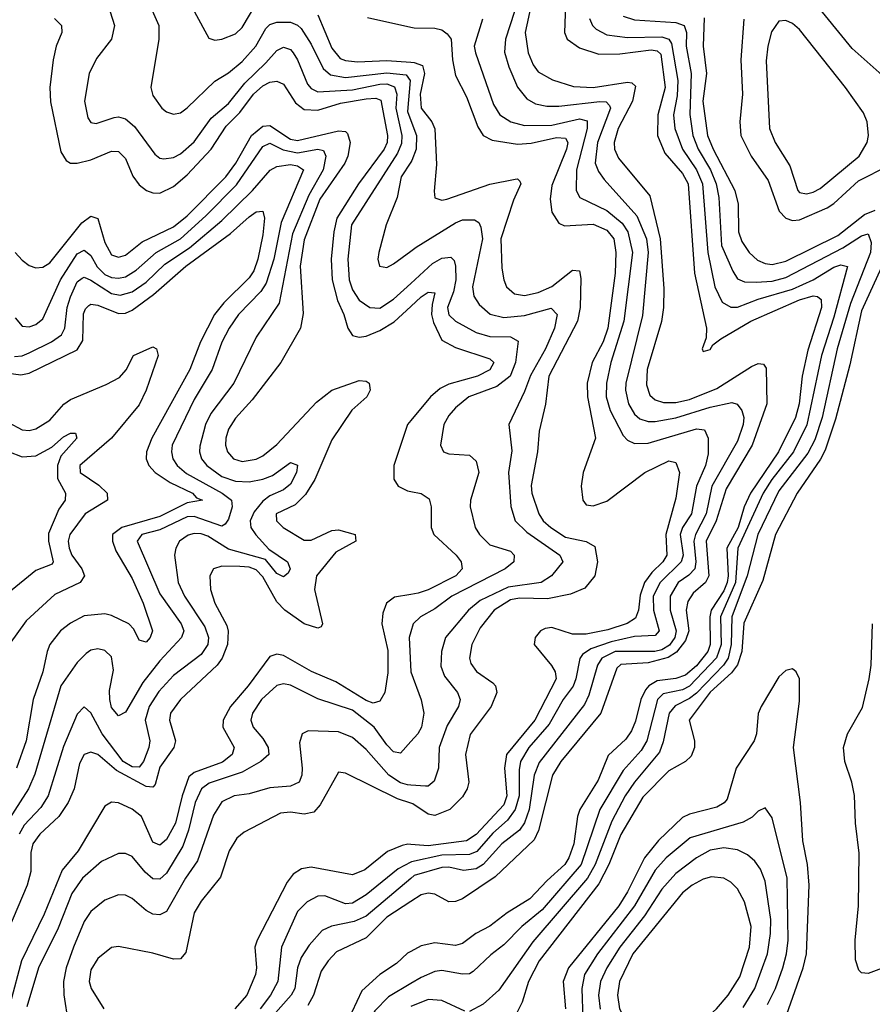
# Model space of a CAD drawing. Header units: inches. Extents: x 884549 to 1028252, y 526810 to 653624.
# Tile 91 of 256: x 958863 to 961342, y 541164 to 544027. Entities that reach past the tile are written whole.
import ezdxf

# ---------------------------------------------------------------- set-up
doc = ezdxf.new("R2010")
doc.units = ezdxf.units.IN
doc.header["$MEASUREMENT"] = 0
doc.layers.add('A9554', color=7, linetype='Continuous')
doc.layers.add('A9564', color=7, linetype='Continuous')

msp = doc.modelspace()

# ---------------------------------------------------------------- linework, layer by layer
at = {"layer": 'A9554', "color": 5}
for points, elevation in [([(959231.3, 544091.3), (959266.8, 544010), (959267.1, 543970), (959243.7, 543830), (959250, 543806), (959276.1, 543770), (959290, 543758.8), (959310, 543751.9), (959330, 543756.3), (959350, 543770.2), (959430, 543847.8), (959470, 543872.3), (959510, 543905), (959548.9, 543950), (959578.5, 544001.5), (959590, 544012.5), (959610, 544019.7), (959650, 544019.5), (959670, 544011.1), (959680.9, 544000.9), (959710, 543955.7), (959744.9, 543884.9), (959766.1, 543866.1), (959810, 543859.1), (959930, 543872.1), (959986.2, 543866.2), (959998, 543850), (959990, 543760.3), (960000, 543733.7)], 2360), ([(959370.8, 544050), (959413.1, 543973.1), (959430, 543967.1), (959450, 543970.2), (959490, 543985.4), (959510, 544004.6), (959549.1, 544070.9)], 2380), ([(959126, 544050), (959138.4, 544010), (959129.5, 543970.5), (959085.8, 543914.2), (959065, 543870), (959050.9, 543790), (959061.1, 543741.1), (959070, 543727.9), (959085.4, 543725.4), (959137.1, 543742.9), (959150, 543744.7), (959170, 543739), (959196.2, 543716.2), (959255.6, 543635.6), (959270, 543624.6), (959282, 543622), (959310, 543626), (959330, 543636.8), (959370, 543672), (959419.6, 543740.4), (959470, 543782.9), (959517.4, 543842.6), (959578.8, 543901.2), (959610, 543937.4), (959630, 543947), (959650, 543940.1), (959657.9, 543930), (959670.8, 543910), (959699.6, 543839.6), (959710, 543826.4), (959730, 543817.5), (959830, 543822.6), (959910, 543839), (959930, 543839.9), (959952, 543832), (959958.9, 543810), (959956.6, 543770), (959973.6, 543690), (959972.9, 543667.1), (959961.5, 543638.5), (959827, 543430), (959816.6, 543330), (959820.5, 543270), (959830, 543241.1), (959850, 543211.6), (959880.8, 543190), (959910, 543188.2), (959950, 543213.8), (960000, 543259.9)], 2340), ([(959730, 544040.6), (959770, 543944.1), (959794.1, 543914.1), (959810, 543907.9), (959844.5, 543904.5), (959930, 543908.2), (960000, 543903)], 2380), ([(958964.3, 544030), (958983.9, 544010), (958985.2, 543990), (958969.2, 543950), (958959.7, 543910), (958950.1, 543830), (958952.5, 543787.5), (958982.2, 543642.2), (958997.8, 543617.8), (959010, 543610.1), (959029.5, 543609.5), (959070, 543618.9), (959130, 543644.5), (959150, 543643.3), (959170, 543623.5), (959192, 543572), (959210, 543546.8), (959231.3, 543530), (959250, 543523.1), (959270, 543522.8), (959310, 543541.7), (959350, 543575.4), (959419.1, 543650), (959463.1, 543716.9), (959502.6, 543757.4), (959542.2, 543810), (959570, 543834.6), (959590, 543845), (959610, 543848.1), (959630, 543839.4), (959664.6, 543784.6), (959690, 543765.6), (959730, 543764), (959795.7, 543784.2), (959870, 543796.8), (959898.3, 543798.3), (959912.6, 543792.6), (959932.2, 543690), (959930.7, 543670), (959922.1, 543650), (959847.8, 543550), (959784.8, 543450), (959775.7, 543410), (959767.9, 543330), (959771, 543270), (959786.5, 543210), (959804.8, 543170), (959816.3, 543130), (959830, 543108.6), (959850, 543103.7), (959870, 543106.1), (959910, 543123.2), (959951.5, 543148.5), (960000, 543193.3)], 2320), ([(959873.5, 544033.5), (960000, 544005)], 2420), ([(958850, 543350.2), (958870, 543327.8), (958890, 543312.4), (958910, 543304.8), (958930, 543306.9), (958950, 543319.4), (959043.6, 543436.4), (959070, 543455.9), (959090, 543448.7), (959110, 543379.2), (959130, 543342.9), (959150, 543336.2), (959170, 543342.2), (959219.2, 543380.8), (959310, 543424.7), (959350, 543456), (959461.9, 543570), (959491.3, 543610), (959536.9, 543690), (959570, 543717.5), (959590, 543718.9), (959650, 543679.5), (959670, 543675.2), (959790, 543703.4), (959810, 543702), (959816.1, 543696.1), (959823.8, 543670), (959817.1, 543630), (959807.7, 543610), (959735.5, 543504.5), (959690, 543386.6), (959678.4, 543310), (959687.1, 543172.9), (959678.9, 543130), (959621.9, 543030), (959539, 542921), (959490, 542868.4), (959470, 542835.9), (959462.2, 542810), (959461.3, 542790), (959466.7, 542770), (959483.9, 542750), (959510, 542742.1), (959550.7, 542749.3), (959570, 542758.6), (959610, 542791.5), (959725.3, 542914.7), (959769.9, 542950), (959850, 542977.8), (959870, 542976), (959878.5, 542970), (959881.3, 542950), (959871.6, 542930), (959828.7, 542891.3), (959770, 542805.4), (959720.6, 542690), (959693.8, 542646.2), (959663.8, 542616.2), (959608.3, 542590), (959609.6, 542570), (959628.9, 542550), (959690, 542513.8), (959710, 542513.7), (959770, 542541.2), (959790, 542543.4), (959837.6, 542530), (959840.2, 542510), (959781.9, 542478.1), (959725.7, 542410), (959719.8, 542370), (959743.2, 542270), (959739, 542261), (959730, 542257.6), (959690.1, 542269.9), (959633.4, 542310), (959610, 542333.6), (959570, 542406.3), (959550, 542427.3), (959530, 542435), (959502.9, 542437.1), (959450, 542437.8), (959426.4, 542430), (959415.7, 542410), (959417.4, 542370), (959430.1, 542330), (959465.3, 542265.3), (959468.9, 542248.9), (959466.5, 542210), (959451.6, 542170), (959436.9, 542150), (959330, 542050), (959301.5, 542010), (959297.8, 541990), (959315.3, 541930), (959311.3, 541910), (959270, 541853.1), (959256.8, 541803.2), (959250, 541794.8), (959230, 541797.3), (959143.9, 541843.9), (959090, 541889.9), (959070, 541897.1), (959050, 541889.9), (959036.5, 541863.5), (959020.7, 541790), (959003.5, 541750), (958976.7, 541710), (958921.4, 541658.6), (958901.4, 541630), (958895.1, 541604.9), (958895.1, 541550), (958884.9, 541510), (958830, 541382)], 2280), ([(958850, 543160.3), (958870, 543136.1), (958890, 543134.1), (958910, 543140.9), (958930, 543156.8), (958981.2, 543270), (959030, 543346.3), (959050, 543356.5), (959054.2, 543354.2), (959070, 543341.4), (959087.7, 543307.7), (959110, 543286.2), (959130, 543277.4), (959150, 543275), (959170, 543279), (959201.6, 543298.4), (959259.5, 543350), (959330.1, 543389.9), (959403.9, 543456.1), (959493.3, 543546.7), (959570, 543658.4), (959590, 543667.7), (959628.4, 543648.4), (959670, 543639.9), (959730, 543650.5), (959746, 543646), (959753.2, 543630), (959745.5, 543590), (959703.8, 543516.2), (959656.3, 543403.7), (959617.2, 543202.8), (959550, 543103.5), (959484.9, 542970), (959418.2, 542881.8), (959403.4, 542850), (959386.7, 542786.7), (959385.6, 542770), (959391.4, 542750), (959407, 542730), (959450, 542698.9), (959490, 542684.5), (959530, 542682.9), (959570, 542690.4), (959598.2, 542701.8), (959650, 542739.1), (959670, 542731.8), (959667.6, 542710), (959650, 542676.4), (959630, 542659.8), (959590, 542642.3), (959570, 542627.1), (959544.5, 542595.5), (959533, 542570), (959534.3, 542550), (959549, 542529), (959587.4, 542487.4), (959641.6, 542450), (959649.3, 542430), (959643.1, 542416.9), (959630, 542406.9), (959610, 542416.2), (959577, 542457), (959470, 542487.2), (959410, 542524.6), (959390, 542531.5), (959370, 542532.6), (959352.3, 542527.7), (959327.1, 542510), (959316.4, 542490), (959312.9, 542470), (959323.3, 542390), (959342.1, 542350), (959401.1, 542261.1), (959411.5, 542230), (959410, 542209.9), (959390, 542180.9), (959310, 542119.9), (959267.1, 542072.9), (959239.4, 542030), (959227.3, 541990), (959241.4, 541930), (959238.1, 541910), (959222.8, 541870), (959210, 541853.3), (959190, 541853.9), (959163.6, 541870), (959102.9, 541950), (959070, 542010.9), (959050, 542028.6), (959030, 542007.4), (958990, 541913.3), (958945.2, 541770), (958924, 541736), (958875.4, 541684.6), (958861.5, 541658.5)], 2260), ([(960000, 543612.5), (959971.5, 543570), (959960.5, 543510), (959928.4, 543430), (959907.2, 543350), (959904, 543330), (959908.7, 543310), (959930, 543306.5), (959950, 543316.5), (960000, 543353.6)], 2360), ([(958847.6, 543047.6), (958870, 543048.9), (958890, 543057.8), (958955.5, 543090), (958983.8, 543110), (958993.6, 543130), (959001.2, 543190), (959010, 543221.2), (959030, 543264.5), (959044.4, 543275.6), (959050, 543278.5), (959070, 543269.5), (959130, 543230.3), (959154.4, 543225.6), (959190, 543235.2), (959230, 543264), (959284.5, 543315.5), (959356.2, 543363.8), (959450, 543442.7), (959539.4, 543530), (959590.5, 543589.5), (959610, 543599.9), (959650, 543605.9), (959670, 543602.2), (959688.1, 543590), (959623, 543437), (959602, 543330), (959579.3, 543260.7), (959563.5, 543236.5), (959499.3, 543170), (959471.6, 543130), (959450, 543089), (959422.8, 543010), (959370, 542921.9), (959306.4, 542790), (959303.9, 542770), (959308.1, 542750), (959320.9, 542730), (959347.3, 542707.3), (959451, 542650), (959479, 542630), (959480.8, 542610), (959470, 542574.5), (959460.2, 542559.8), (959450, 542553.6), (959370, 542582.1), (959350, 542580.8), (959270, 542543.7), (959218.2, 542530), (959204.6, 542510), (959270, 542357), (959332, 542270), (959339.6, 542250), (959333.3, 542230), (959270, 542162.2), (959220.6, 542099.4), (959170, 542013.3), (959150, 542002.3), (959130, 542026.9), (959124.4, 542050), (959124.3, 542075.7), (959135.6, 542135.6), (959130, 542173.8), (959110, 542192.2), (959090, 542197.7), (959070, 542193), (959055.8, 542184.2), (959030, 542157.7), (958982.6, 542090), (958907.2, 541832.8), (958888.7, 541790), (958824.3, 541690)], 2240), ([(958830, 542998.5), (958866, 542994), (958890, 542998.9), (959030, 543066.6), (959046.3, 543093.7), (959048.4, 543171.6), (959054.1, 543185.9), (959064.2, 543195.8), (959070, 543199.4), (959090, 543196.6), (959150, 543172.3), (959170, 543173.7), (959190, 543182.5), (959251.8, 543228.2), (959345.4, 543310), (959475.3, 543404.7), (959530, 543453.8), (959550, 543468.5), (959570.1, 543470.1), (959574.3, 543450), (959570, 543401.3), (959555.4, 543330), (959543.6, 543296.4), (959530, 543275.9), (959456.1, 543203.9), (959428.9, 543170), (959388.5, 543090), (959357.2, 543010), (959246.9, 542810), (959231.1, 542770), (959230.8, 542750), (959238.2, 542730), (959256.3, 542710), (959300.6, 542680.6), (959365.6, 542650), (959376.3, 542636.3), (959394.5, 542630), (959350, 542621.5), (959270, 542581.7), (959159.6, 542550), (959132.8, 542530), (959132.7, 542510), (959142.4, 542482.4), (959190, 542401.9), (959221.3, 542330), (959249.2, 542250), (959241.6, 542230), (959230, 542217.2), (959210, 542223), (959194.9, 542254.9), (959180.3, 542270), (959130, 542294.7), (959110, 542299.3), (959050, 542293.3), (959010, 542272.1), (958981.5, 542250), (958950, 542210.4), (958942.4, 542190), (958930.1, 542130), (958901.7, 542050), (958881.3, 541930), (958853.8, 541850)], 2220), ([(958830, 542855.3), (958870, 542834), (958890, 542832.2), (958910, 542836.8), (958950, 542862.7), (958991, 542909), (959010, 542922.8), (959114.2, 542965.8), (959153.2, 542986.8), (959171.8, 543008.2), (959194, 543050), (959250, 543075.7), (959260.2, 543070), (959265.3, 543050), (959230, 542949.9), (959210, 542906.7), (959130, 542809.6), (959037.6, 542730), (959038.1, 542710), (959093, 542673), (959116.9, 542650), (959117.8, 542630), (959053.1, 542590), (959008.8, 542530), (959003.7, 542510), (959006.1, 542490), (959014.8, 542470), (959043.4, 542430), (959050.8, 542410), (959038.9, 542390), (958965.1, 542354.9), (958881.3, 542278.7), (958832.3, 542210)], 2180), ([(960000, 542861.7), (959990, 542849.8), (959950.1, 542730), (959950.7, 542690.7), (959963.2, 542670), (959990, 542656.9), (960000, 542655.1)], 2320), ([(958830, 542770.7), (958870, 542755.5), (958910, 542758.9), (958955.9, 542784.1), (958990, 542814.1), (959010, 542824.1), (959024.9, 542824.9), (959029.1, 542810), (958982.7, 542757.3), (958972.9, 542730), (958972.5, 542692.5), (958996.2, 542650), (958995.4, 542630), (958976.3, 542603.7), (958946.8, 542533.2), (958946.3, 542510), (958959.8, 542450), (958956.8, 542443.2), (958910, 542425), (958830, 542359.8)], 2160), ([(960000, 542355.5), (959952.9, 542347.1), (959929.3, 542330), (959918.9, 542301.1), (959915.6, 542270), (959932.6, 542192.6), (959932.8, 542127.2), (959924.6, 542070), (959910, 542045), (959890, 542039.6), (959870, 542046.8), (959781.4, 542101.4), (959711, 542131), (959630, 542178), (959610, 542182.3), (959590, 542175.3), (959527.4, 542090), (959476.1, 542030), (959454, 541990), (959453.3, 541970), (959486.6, 541910), (959480.1, 541890), (959452.6, 541867.4), (959370, 541837.5), (959354.8, 541825.2), (959335.2, 541770), (959316.1, 541690), (959290, 541642.5), (959270, 541626.2), (959250, 541635), (959216.5, 541710), (959190, 541731.3), (959150, 541749.9), (959130, 541751.7), (959110, 541739.6), (959033.2, 541610), (958985.9, 541554.1), (958934.3, 541425.7), (958868.1, 541290), (958835.8, 541170)], 2320), ([(960000, 542247), (959995.1, 542230), (960000.1, 542130)], 2340), ([(960000, 541927.4), (959970, 541894.1), (959950, 541897.8), (959930, 541918.2), (959893.7, 541970), (959830, 542019), (959730, 542052.1), (959650, 542091.6), (959630, 542095.3), (959610, 542090.3), (959565.3, 542050), (959539.4, 542010), (959534.5, 541990), (959542, 541970), (959570, 541936.8), (959585.6, 541910), (959587.3, 541890), (959564.1, 541870), (959510, 541838.2), (959413.7, 541806.3), (959391.3, 541790), (959373, 541750), (959353.3, 541670), (959336.6, 541623.4), (959290, 541545), (959270, 541527.9), (959250, 541528.5), (959227.9, 541547.9), (959190, 541593.7), (959170, 541602.5), (959150, 541602.3), (959100.7, 541579.3), (959045.7, 541530), (959014.2, 541485.8), (958974.8, 541385.2), (958917.3, 541270), (958883.6, 541156.4)], 2340), ([(960000, 541800.9), (959990, 541801.6), (959970, 541807.7), (959936.2, 541830), (959870, 541905), (959830, 541939.2), (959790, 541956), (959701, 541959.1), (959684.4, 541950), (959676.1, 541923.9), (959683.5, 541850), (959682.8, 541830), (959675.1, 541810), (959650, 541797.5), (959590, 541793.2), (959530, 541775.4), (959486.7, 541770), (959450, 541752.7), (959426.6, 541713.4), (959379.2, 541580.8), (959344.6, 541530), (959290, 541433.9), (959270, 541424.1), (959250, 541425.6), (959230, 541436.4), (959190, 541471.7), (959170, 541480.8), (959150, 541481.9), (959110, 541466), (959070, 541433.1), (959050, 541404.8), (959019, 541330), (958998.1, 541270), (958990.1, 541230), (958991.3, 541191.3), (959003.2, 541110)], 2360), ([(960000, 541748.3), (959961.6, 541761.6), (959810, 541835.9), (959790, 541838.5), (959736.2, 541743.8), (959718, 541722), (959690, 541716.9), (959650, 541722.8), (959621, 541719), (959515.8, 541664.2), (959493.7, 541646.3), (959471.9, 541610), (959446.9, 541533.2), (959390, 541463.7), (959370.1, 541430), (959345.7, 541314.3), (959330, 541295.5), (959310, 541294.5), (959250, 541312.4), (959150, 541331.6), (959130, 541328.9), (959090, 541296.8), (959070, 541264), (959064.5, 541230), (959070.7, 541210), (959107.5, 541150)], 2380), ([(960000, 541628.3), (959991, 541629), (959974.5, 541625.5), (959932.4, 541607.6), (959865.8, 541554.2), (959830, 541539.7), (959710, 541562.1), (959682.1, 541557.9), (959657.5, 541542.5), (959640.8, 541519.2), (959552.9, 541350), (959546.5, 541330), (959550.8, 541270), (959548, 541250), (959523, 541190), (959488.6, 541150)], 2420), ([(960000, 541576.8), (959962.7, 541557.3), (959870, 541481.7), (959830, 541458.2), (959810, 541456), (959750, 541479.3), (959730, 541478.5), (959698.3, 541461.7), (959670, 541433.4), (959623.5, 541330), (959612.8, 541230), (959592, 541190), (959562.1, 541150)], 2440), ([(960000, 541529.6), (959870, 541419.6), (959835.3, 541404.7), (959768.8, 541391.2), (959741.9, 541378.1), (959704.1, 541335.9), (959680.7, 541299.3), (959670.4, 541270), (959663.1, 541210), (959651.8, 541190), (959570, 541096.9)], 2460), ([(960000, 541462.8), (959930, 541417.5), (959870, 541357.4), (959784.1, 541315.8), (959759.1, 541290), (959739.6, 541260.4), (959717.1, 541190), (959700.1, 541159.9)], 2480), ([(960000, 541317.3), (959990, 541311.9), (959957.8, 541282.2), (959910, 541250.7), (959857.3, 541202.7), (959813.6, 541110)], 2520), ([(960000, 541224.1), (959934.6, 541185.4), (959895.2, 541144.8), (959829.1, 541030.8), (959767.8, 540950), (959724.8, 540915.2), (959630, 540873.6), (959570, 540829.1), (959530, 540768.6), (959505.4, 540690), (959505.5, 540630), (959520.4, 540520.4), (959528.6, 540490), (959550, 540482.5), (959570, 540495.2), (959690, 540604), (959711.8, 540630), (959759.7, 540720.3), (959784.9, 540755.1), (959910, 540860.5), (959930, 540872.4), (959970, 540883), (960000, 540885.6)], 2540)]:
    msp.add_lwpolyline(points, dxfattribs=dict(at, elevation=elevation))
at = {"layer": 'A9564', "color": 5}
for points, elevation in [([(960314, 544090), (960275, 543970), (960272.7, 543932.7), (960284.4, 543890), (960310.4, 543830.4), (960337.1, 543797.1), (960362.6, 543782.6), (960395.6, 543775.6), (960430, 543775.1), (960549.2, 543789.2), (960567.7, 543787.7), (960577.6, 543777.6), (960580.3, 543770), (960543.1, 543670), (960535.5, 543610), (960545.2, 543585.2), (960562.1, 543562.1), (960656.9, 543456.9), (960684.7, 543390), (960689.8, 543350.2), (960673.4, 543166.6), (960624.7, 542970), (960623.9, 542950), (960633.2, 542910), (960650, 542879.3), (960665.8, 542865.8), (960690, 542858.4), (960710, 542858.3), (960770, 542868.6), (960870, 542900.4), (960933.3, 542913.3), (960949.1, 542909.1), (960961.9, 542890), (960967.6, 542870), (960966.4, 542850), (960950, 542801.1), (960875.5, 542670), (960858.6, 542590), (960827.1, 542530), (960822.4, 542510), (960828.1, 542450), (960825.7, 542430), (960808.5, 542411.5), (960776.7, 542390), (960754.1, 542350), (960753.9, 542310), (960771.7, 542250), (960767.6, 542230), (960751.9, 542208.1), (960730, 542194.9), (960709.3, 542189.3), (960593.6, 542190), (960555.1, 542170), (960542.6, 542150), (960517.5, 542062.5), (960504.7, 542035.3), (960373.1, 541866.9), (960358.5, 541830), (960343.9, 541730), (960330, 541691.4), (960315.5, 541670), (960264.4, 541630), (960210.1, 541570), (960190, 541558), (960152.9, 541552.9), (960110, 541562.7), (960090, 541561), (960010, 541538), (960000, 541529.6)], 2460), ([(960449.5, 544070), (960446.9, 543990), (960454.7, 543970), (960490, 543944.6), (960546.5, 543926.5), (960607.3, 543927.3), (960698.9, 543938.9), (960716, 543936), (960726.4, 543926.4), (960739, 543830), (960717.8, 543750), (960717.4, 543690), (960738.7, 543638.7), (960790, 543579.4), (960806, 543550), (960824.3, 543290), (960859.6, 543130), (960858.7, 543101.3), (960846.8, 543070), (960850, 543062.4), (960870, 543067.8), (960878.3, 543081.7), (960901.3, 543098.7), (960988.2, 543150), (961130, 543212.3), (961170, 543223.6), (961181.9, 543221.9), (961193.2, 543213.2), (961193.9, 543190), (961154.1, 543065.9), (961137.5, 542990), (961128.8, 542910), (961118.2, 542870), (961069.1, 542770), (960987.7, 542650), (960969.1, 542610), (960951.8, 542550), (960918.7, 542490), (960922.5, 542410), (960919.6, 542390), (960910, 542365.9), (960873.5, 542310), (960869.1, 542290), (960870.5, 542210), (960863.2, 542190), (960830, 542148.2), (960798.9, 542121.1), (960770, 542111.1), (960716.1, 542103.9), (960691.4, 542090), (960681.8, 542078.2), (960668.2, 542050), (960653.1, 541986.9), (960641.2, 541958.8), (960625.3, 541934.7), (960573.3, 541886.7), (960544.8, 541815.2), (960491, 541730), (960484.2, 541710), (960473.5, 541630), (960459.7, 541590), (960447.3, 541570), (960395.9, 541524.1), (960346.2, 541470), (960280.1, 541430), (960230, 541391.3), (960189, 541370), (960150, 541340.1), (960130, 541335), (960070, 541342.7), (960030, 541333.7), (960000, 541317.3)], 2520), ([(960349.6, 544070), (960332.5, 543990), (960341, 543930), (960355.1, 543895.1), (960370, 543875.1), (960412.1, 543852.1), (960472.5, 543832.5), (960530, 543830), (960630, 543844.7), (960642.8, 543842.8), (960653.3, 543833.3), (960644.8, 543790), (960602.9, 543710), (960591.2, 543670), (960592.5, 543650), (960603.8, 543623.8), (960694.5, 543514.5), (960724.6, 543390), (960735.1, 543244.9), (960734.5, 543190), (960728.9, 543148.9), (960686.8, 543010), (960685.4, 542965.4), (960695, 542935), (960710, 542921.1), (960734.1, 542914.1), (960770, 542913.7), (960810, 542922.7), (960890, 542953.9), (960990, 543018.5), (961010, 543026.6), (961025.2, 543025.2), (961033.1, 543013.1), (961035.1, 542910), (960992.3, 542790), (960917.1, 542662.9), (960887.6, 542570), (960858.9, 542510), (960866.5, 542410), (960856.7, 542390), (960821.1, 542358.9), (960805.1, 542334.9), (960800.7, 542310), (960807.8, 542250), (960798.3, 542221.7), (960772, 542188), (960747.8, 542172.2), (960690, 542157.1), (960610, 542151.7), (960599.3, 542140.7), (960551.9, 542010), (960435.8, 541870), (960411.9, 541830), (960371, 541669), (960358.4, 541641.6), (960245.3, 541534.7), (960150, 541470.6), (960130, 541462.5), (960110, 541461.5), (960070, 541484.3), (960050, 541487.3), (960030, 541482.2), (960000, 541462.8)], 2480), ([(961370, 543865.5), (961283.1, 543943.1), (961166.9, 544086.9)], 2620), ([(960519.3, 544030), (960528.2, 544010), (960539.1, 543999.1), (960570, 543983), (960630, 543974.9), (960730, 543976.8), (960749.8, 543969.8), (960757.5, 543957.5), (960776, 543850), (960774.3, 543805.7), (960763.2, 543750), (960767.1, 543710), (960789.5, 543650), (960830.9, 543590), (960848, 543550), (960863.5, 543350), (960883.6, 543250), (960905.4, 543205.4), (960930, 543190.4), (960950, 543190.7), (961010, 543214.4), (961110, 543243.3), (961170, 543270.7), (961230, 543307.3), (961250, 543314.3), (961269.4, 543309.4), (961230, 543162), (961193.5, 543050), (961151.4, 542848.6), (961112.4, 542770), (961049.7, 542690), (961024.2, 542650), (960951.1, 542490), (960943.4, 542390), (960899.8, 542290), (960902.1, 542210), (960888.6, 542171.3), (960810, 542088.4), (960790, 542078.2), (960733.3, 542066.7), (960716.6, 542050), (960686, 541930), (960670, 541901.4), (960616.8, 541843.2), (960549.5, 541730), (960494.8, 541570), (960381.8, 541438.2), (960323.1, 541390), (960270, 541336.6), (960232.2, 541307.8), (960181.4, 541258.6), (960170, 541252.7), (960150, 541250.8), (960090, 541262), (960070, 541259.5), (960030, 541241.9), (960000, 541224.1)], 2540), ([(960207.9, 544027.9), (960184.4, 543950), (960187.7, 543930), (960239.8, 543779.8), (960258.4, 543750), (960291, 543730), (960330, 543719.1), (960410, 543720.5), (960490, 543738.9), (960512.7, 543732.7), (960512.5, 543710), (960481.1, 543590), (960480.6, 543530), (960491.7, 543510), (960570, 543471.9), (960614.8, 543434.8), (960630.8, 543410), (960644, 543350), (960619.2, 543150), (960581.6, 543030), (960568.7, 542970), (960568.2, 542930), (960579.1, 542890), (960617.5, 542817.5), (960630, 542803.9), (960650, 542794.3), (960690, 542795.8), (960830, 542836.6), (960854.1, 542834.1), (960864.5, 542810), (960864, 542763.9), (960857, 542730), (960830.7, 542670), (960815.5, 542590), (960789.9, 542550.1), (960783.2, 542530), (960791.3, 542470), (960787.1, 542452.9), (960786.1, 542450), (960724.8, 542390), (960704.1, 542350), (960705.5, 542310), (960721.7, 542250), (960710, 542236.2), (960650, 542233.2), (960582.3, 542217.7), (960522.8, 542197.2), (960499.4, 542180.7), (960491.1, 542168.9), (960479.9, 542110), (960471.5, 542088.5), (960442.6, 542050), (960401.7, 541978.3), (960343.3, 541910), (960319, 541870), (960314.4, 541845.6), (960314.8, 541770), (960303.7, 541730), (960280.6, 541699.4), (960238.4, 541661.6), (960191.8, 541608.2), (960170, 541599.3), (960090, 541597.7), (960002.1, 541577.9), (960000, 541576.8)], 2440), ([(960617.2, 544037.2), (960650, 544026.1), (960770, 544018.6), (960794.4, 544010), (960801, 543990), (960800.8, 543950), (960814.9, 543870), (960811.3, 543751.3), (960819.6, 543690), (960835.5, 543650), (960871.6, 543590), (960887.5, 543550), (960895.8, 543510), (960903.5, 543370), (960935.9, 543295.9), (960950, 543273.6), (960970, 543264.9), (961003.7, 543263.7), (961050, 543266.9), (961090, 543276.7), (961256.1, 543363.9), (961310, 543398.4), (961330, 543404.4), (961338.7, 543378.7), (961336.3, 543350), (961278.2, 543201.8), (961239.5, 543070), (961196.2, 542870), (961174.5, 542805.5), (961154.1, 542765.9), (961070, 542657), (961008.3, 542530), (960977.8, 542410), (960932.7, 542290), (960931.4, 542210), (960922.3, 542170), (960909.1, 542150), (960830, 542068.6), (960810, 542052.8), (960768.6, 542031.4), (960751.1, 542010), (960733.4, 541926.6), (960722.8, 541897.2), (960650, 541809.6), (960623, 541770), (960583.9, 541696.1), (960535.5, 541570), (960513.5, 541530), (960354.5, 541345.5), (960255.7, 541204.3), (960210, 541164.1), (960170, 541142.4)], 2560), ([(960852.7, 544032.7), (960850.3, 543950), (960859.6, 543870), (960848.9, 543790), (960862.9, 543690), (960878.7, 543650), (960941.5, 543530), (960951.5, 543490), (960952.8, 543410), (960962.1, 543382.1), (960983.6, 543350), (961007.9, 543327.9), (961030, 543318.1), (961050, 543315.1), (961090, 543324.4), (961240.9, 543399.1), (961319.3, 543460.7), (961350, 543472.7)], 2580), ([(960968.4, 544028.4), (960959, 543910), (960964.5, 543810), (960956.4, 543730), (960959.8, 543690), (960989.8, 543630), (961038.8, 543558.8), (961070.9, 543470), (961090, 543449.3), (961110, 543443.3), (961130, 543444.6), (961210, 543479.5), (961230, 543492.8), (961301.4, 543558.6), (961390, 543602.4)], 2620), ([(960000, 544005), (960010, 544002.8), (960070, 544002.1), (960090, 543997.6), (960106, 543986), (960117.5, 543970), (960121.4, 543910), (960130, 543864.7), (960162.1, 543802.1), (960194.8, 543714.8), (960210.4, 543690.4), (960236.7, 543676.7), (960310, 543664.6), (960350, 543668), (960423.9, 543683.9), (960450, 543682.2), (960456.6, 543670), (960452.8, 543650), (960410, 543544.4), (960405.1, 543505.1), (960410, 543467.2), (960430, 543435.5), (960447.1, 543427.1), (960530, 543432.7), (960570, 543415.1), (960590, 543390), (960596.4, 543350), (960593.6, 543290), (960572.6, 543130), (960558.8, 543090), (960527, 543030), (960512.7, 542970), (960513.2, 542930), (960537, 542810), (960501.4, 542710), (960495.5, 542670), (960499.6, 542630), (960510, 542616.4), (960530, 542612.7), (960570, 542626.5), (960680.2, 542710), (960750, 542744.1), (960770, 542739.3), (960781.3, 542710), (960770, 542635.8), (960741, 542530), (960743.8, 542470), (960733, 542450), (960700.9, 542419.1), (960679.4, 542390), (960666.7, 542353.3), (960662.3, 542310), (960653.5, 542286.5), (960628.6, 542271.4), (960572.6, 542252.6), (960510, 542239.7), (960470, 542240.3), (960410, 542259.4), (960390, 542256.6), (960377.3, 542250), (960361.5, 542230), (960358.6, 542210), (960408.5, 542148.5), (960419.1, 542130), (960422, 542110), (960360.3, 541990), (960278.4, 541890), (960271.8, 541850), (960278.8, 541770), (960270, 541744.1), (960190, 541657.9), (960161.4, 541638.6), (960050, 541624.5), (960000, 541628.3)], 2420), ([(960000, 543903), (960010, 543902.2), (960033.6, 543893.6), (960040, 543870), (960026.6, 543810), (960029.8, 543770), (960061, 543730), (960069.5, 543709.5), (960074.7, 543605.3), (960067.9, 543527.9), (960070, 543508.9), (960090, 543502), (960104.7, 543504.7), (960230, 543548.2), (960303.1, 543563.1), (960310, 543563.7), (960317.2, 543557.2), (960320.1, 543550), (960298, 543502), (960261.9, 543390), (960264.6, 543304.6), (960270.1, 543270.1), (960278.1, 543250), (960301.2, 543230), (960330, 543224.6), (960370, 543233.6), (960410, 543250.6), (960470, 543298.7), (960490, 543296.2), (960494.6, 543274.6), (960492, 543190), (960484.2, 543150), (960401.6, 542990), (960391.3, 542908.7), (960372.6, 542830), (960368.5, 542770), (960350, 542672.3), (960351.9, 542650), (960372, 542590), (960385, 542570), (960406.9, 542550), (960450, 542522.2), (960509.6, 542509.6), (960535.3, 542495.3), (960542.6, 542450), (960535, 542410), (960506.1, 542373.9), (960463.9, 542356.1), (960396.9, 542343.1), (960315.7, 542344.3), (960290, 542339.6), (960241.8, 542310), (960201.7, 542258.3), (960177.4, 542210), (960170.5, 542170.5), (960174.4, 542154.4), (960191.3, 542131.2), (960238.5, 542098.5), (960245.7, 542090), (960249.6, 542070), (960233.6, 542030), (960172.2, 541947.9), (960159.2, 541890), (960168.8, 541810), (960163.7, 541790), (960150, 541767.4), (960113.1, 541730), (960070, 541712.3), (960050, 541716.6), (960006.2, 541746.2), (960000, 541748.3)], 2380), ([(960000, 543733.7), (960016.5, 543690), (960015.6, 543650), (960003, 543617), (960000, 543612.5)], 2360), ([(960000, 543353.6), (960015.1, 543364.9), (960130, 543436.3), (960150, 543444.5), (960184.8, 543444.7), (960197.2, 543437.2), (960203.9, 543423.9), (960208.5, 543390), (960179.5, 543250), (960183.3, 543223.3), (960198.4, 543198.4), (960231, 543171), (960270, 543160.7), (960330, 543166.5), (960407.5, 543187.5), (960425.1, 543170), (960417.9, 543130), (960391.9, 543070), (960347.4, 542992.6), (960330, 542945.7), (960284.5, 542850), (960293.5, 542773.5), (960284, 542710), (960290.8, 542610.8), (960303.6, 542570), (960336.8, 542536.8), (960433.2, 542470), (960442.3, 542450), (960408.9, 542410), (960379.3, 542390), (960283.3, 542376.7), (960201.8, 542338.2), (960167.1, 542310), (960100.4, 542230), (960089.1, 542190), (960086.7, 542146.7), (960097.9, 542117.9), (960135.7, 542070), (960143.2, 542050), (960138.8, 542030), (960105.5, 541974.6), (960082.2, 541910), (960080.6, 541850), (960067.7, 541812.3), (960050, 541798.3), (960042.2, 541797.8), (960000, 541800.9)], 2360), ([(960000, 543259.9), (960062.5, 543317.5), (960090, 543332.9), (960116, 543336), (960126.3, 543326.3), (960130, 543310.4), (960130.5, 543270.5), (960124.1, 543235.9), (960106.7, 543190), (960110, 543169), (960130, 543149.7), (960190, 543117.3), (960230, 543105.9), (960290, 543104.4), (960311.8, 543091.8), (960304.5, 543030), (960288.7, 542990), (960250, 542959.9), (960168.6, 542930), (960130, 542898.5), (960110, 542876.2), (960096.2, 542850), (960086.2, 542790), (960094.9, 542770), (960110, 542764.8), (960170, 542760.2), (960190, 542743.1), (960197.2, 542710), (960173.3, 542630), (960172.1, 542610), (960187, 542550), (960199.8, 542530), (960230, 542499.8), (960290, 542481.5), (960300.4, 542470), (960299.2, 542450), (960273.8, 542430), (960119.3, 542350), (960070, 542313.6), (960028.1, 542290), (960006.7, 542270), (960000, 542247)], 2340), ([(961378.9, 543330), (961310, 543180.6), (961276.4, 543023.6), (961234.6, 542865.4), (961204.7, 542775.3), (961191.4, 542748.6), (961123.1, 542650), (961060.4, 542530), (961023.7, 542396.3), (960968.4, 542271.6), (960962.2, 542190), (960949.6, 542150.4), (960932.3, 542127.7), (960870, 542071.3), (960809.6, 541990), (960824.2, 541930), (960824.2, 541910), (960814.9, 541885.1), (960798.5, 541870), (960750, 541842.1), (960674.1, 541765.9), (960610, 541657.2), (960575.6, 541570), (960546.5, 541513.5), (960372.9, 541290), (960342.1, 541230), (960324, 541170), (960293.3, 541110)], 2580), ([(960000, 543193.3), (960030, 543221), (960050, 543234.7), (960070, 543232.8), (960061.6, 543198.4), (960060.4, 543170), (960066.2, 543146.2), (960090, 543095.4), (960130, 543073.6), (960230, 543040.4), (960241.6, 543030), (960230, 543008.6), (960193.6, 542990), (960110, 542967.2), (960085.5, 542954.5), (960057.3, 542930), (960000, 542861.7)], 2320), ([(960000, 542655.1), (960030, 542649.5), (960053.4, 542633.4), (960059.3, 542610), (960058.8, 542550), (960066.6, 542530), (960131.8, 542470), (960146.1, 542450), (960149.6, 542430), (960130.6, 542410), (960050, 542369), (960020.8, 542359.2), (960000, 542355.5)], 2320), ([(961490, 541313.4), (961330, 541253.2), (961310, 541255.6), (961302.6, 541262.6), (961292.7, 541292.7), (961292.2, 541350), (961301.3, 541450), (961303.3, 541603.3), (961292.4, 541690), (961289.5, 541770.5), (961281.9, 541810), (961261.9, 541870), (961258.1, 541910), (961269.5, 541950), (961313.2, 542026.8), (961332.9, 542110), (961338.5, 542150), (961342.3, 542270)], 2580), ([(960000.1, 542130), (960030, 542048.9), (960037.5, 542010), (960030.9, 541970), (960020.4, 541950), (960000, 541927.4)], 2340), ([(961063.4, 541050), (961140.7, 541270), (961150.6, 541310), (961158.2, 541510), (961153.3, 541570), (961139.2, 541639.2), (961132.8, 541750), (961112.2, 541910), (961130, 542044.7), (961129.8, 542109.8), (961120.7, 542130), (961110, 542138.7), (961090, 542134.7), (961070, 542116.3), (961018, 542030), (961010, 542009.3), (961004.8, 541950), (960998.3, 541930), (960945.3, 541850), (960919.5, 541760.5), (960910.9, 541749.1), (960890, 541736.9), (960810, 541716.4), (960790, 541707.2), (960719.8, 541640.2), (960679, 541590), (960630, 541490.3), (960604.4, 541450), (960458.5, 541270), (960442.9, 541230), (960449.5, 541150)], 2620), ([(961036.8, 541163.2), (961059.8, 541210), (961081.4, 541270), (961092.5, 541310), (961097.1, 541350), (961094.2, 541530), (961050, 541706), (961030, 541734.5), (961010, 541725.5), (960992, 541708), (960966.5, 541693.5), (960812.3, 541647.7), (960742.4, 541590), (960710, 541553.3), (960650, 541450), (960542.5, 541310), (960504.7, 541250), (960496.7, 541210), (960500.2, 541120.2)], 2640), ([(960966, 541154), (961000.4, 541210), (961036.8, 541310), (961045.9, 541370), (961047, 541410), (961030, 541522.2), (961016.5, 541556.5), (960999.9, 541579.9), (960978.5, 541598.5), (960950, 541612.8), (960910, 541618.7), (960870, 541612.1), (960830, 541589.6), (960770, 541543.9), (960730, 541498.5), (960679.2, 541420.8), (960607.9, 541330), (960569.8, 541270), (960550.9, 541230), (960545.6, 541190), (960550, 541149.2)], 2660), ([(960156.5, 541143.5), (960090, 541174.6), (960050, 541177.4), (960000, 541157.3)], 2560)]:
    msp.add_lwpolyline(points, dxfattribs=dict(at, elevation=elevation))
for points, elevation in [([(961090, 544024.8), (961070, 544022.2), (961048.8, 543991.2), (961037.7, 543950), (961032.9, 543907.1), (961043.1, 543710), (961058.9, 543670), (961101.9, 543601.9), (961125.1, 543530), (961130, 543524.8), (961150, 543520.1), (961170, 543525.1), (961190, 543536.4), (961303.8, 543630), (961327.1, 543670), (961330.6, 543690), (961326.5, 543730), (961316.4, 543756.4), (961263.2, 543830), (961130, 543998.2), (961110, 544015.7)], 2640), ([(960874.1, 541534.1), (960850, 541527.5), (960818.1, 541510), (960790, 541487.4), (960645.6, 541310), (960606.6, 541230), (960600.5, 541190), (960606.8, 541150), (960621.8, 541121.8), (960641.8, 541101.8), (960670, 541085.6), (960710, 541076.3), (960790, 541086.7), (960830, 541103.6), (960857.4, 541122.6), (960888.5, 541150), (960922.9, 541190), (960956, 541244), (960985, 541330), (960989.6, 541390), (960970, 541462), (960950, 541499.9), (960930, 541519), (960910, 541530.4)], 2680)]:
    msp.add_lwpolyline(points, close=True, dxfattribs=dict(at, elevation=elevation))

doc.saveas('drawing.dxf')
